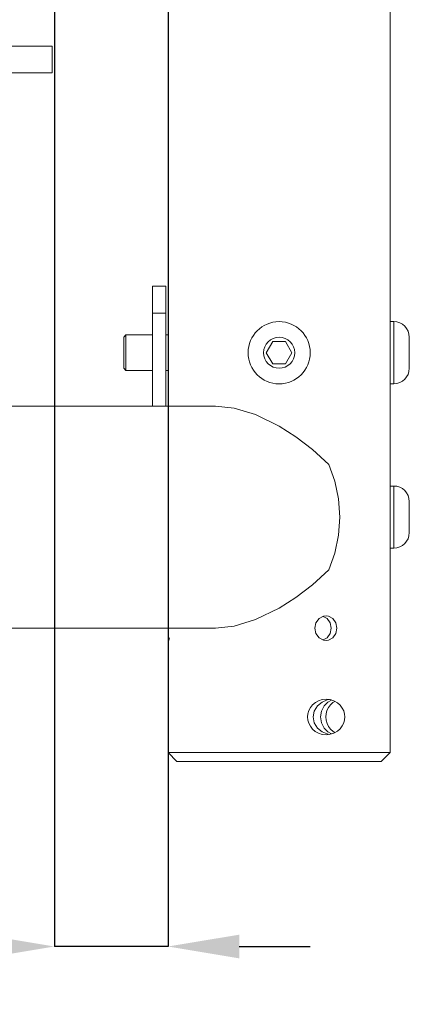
# Model space of a CAD drawing. Header units: millimetres. Extents: x 3925 to 5043, y -86 to 778.
# Tile 47 of 158: x 4476 to 4498, y 200 to 255. Entities that reach past the tile are written whole.
import ezdxf

# ---------------------------------------------------------------- set-up
doc = ezdxf.new("R2010")
doc.units = ezdxf.units.MM
doc.header["$LTSCALE"] = 46.255
doc.header["$PDMODE"] = 3
doc.header["$PDSIZE"] = 1
doc.layers.get('Defpoints').update_dxf_attribs({"linetype": 'CONTINUOUS'})
doc.layers.add('140-154101-01_RIGGDXF_DIMENSION', color=7, linetype='CONTINUOUS')
doc.layers.add('140-154101-0DXF_CONTINUOUS_LINE', color=7, linetype='CONTINUOUS')
doc.styles.add('SLDTEXTSTYLE0', font='arialbd.ttf', dxfattribs={"height": 5.5})
doc.dimstyles.new('SLDDIMSTYLE2', dxfattribs={"dimtxt": 5.650301, "dimasz": 4.572, "dimexe": 0, "dimexo": 0.0625, "dimgap": 1.412575, "dimtad": 0, "dimtih": 1, "dimtoh": 1, "dimlfac": 3.5, "dimrnd": 1e-09, "dimzin": 4, "dimdsep": 46, "dimtxsty": 'SLDTEXTSTYLE0', "dimsah": 1, "dimcen": 0.09, "dimadec": 0, "dimazin": 1, "dimtol": 1, "dimtp": 0.5, "dimtm": 0.5, "dimtfac": 1, "dimtdec": 1, "dimtofl": 0, "dimtmove": 0, "dimatfit": 3, "dimfxl": 1, "dimfrac": 2, "dimtolj": 1, "dimarcsym": 0})

# ---------------------------------------------------------------- blocks, each defined once
blk = doc.blocks.new('*D68')
at = {"layer": '140-154101-01_RIGGDXF_DIMENSION', "color": 0, "linetype": 'Continuous', "lineweight": -2}
for p, q in [((4484.363, 271.493), (4484.363, 203.012)), ((4477.961, 266.215), (4477.961, 203.012)), ((4473.961, 203.012), (4426.441, 203.012)), ((4484.363, 203.012), (4477.961, 203.012)), ((4488.363, 203.012), (4492.363, 203.012))]:
    blk.add_line(p, q, dxfattribs=at)
at = {"layer": '140-154101-01_RIGGDXF_DIMENSION', "color": 0, "linetype": 'Continuous'}
for points in [[(4473.961, 203.678), (4473.961, 202.345), (4477.961, 203.012)], [(4488.363, 203.678), (4488.363, 202.345), (4484.363, 203.012)]]:
    blk.add_solid(points, dxfattribs=at)
at = {"layer": 'Defpoints', "color": 0, "linetype": 'Continuous'}
for p in [(4484.363, 271.556), (4477.961, 266.277), (4477.961, 203.012)]:
    blk.add_point(p, dxfattribs=at)
at = {"layer": '140-154101-01_RIGGDXF_DIMENSION', "color": 0, "linetype": 'Continuous', "insert": (4448.201, 207.96), "char_height": 5.5, "attachment_point": 5, "style": 'SLDTEXTSTYLE0'}
blk.add_mtext('\\A1;25.61 [1.01]', dxfattribs=at)

msp = doc.modelspace()

# ---------------------------------------------------------------- linework, layer by layer
at = {"layer": '140-154101-0DXF_CONTINUOUS_LINE', "color": 7, "linetype": 'Continuous', "lineweight": 0}
for p, q in [((4496.8629, 213.9307), (4496.8629, 325.1807)), ((4484.3629, 233.4307), (4484.3629, 309.6807)), ((4344.336, 253.6807), (4477.836, 253.6807)), ((4477.836, 253.6807), (4477.836, 252.1807)), ((4344.336, 252.1807), (4477.836, 252.1807)), ((4484.2379, 240.1807), (4483.4879, 240.1807)), ((4483.4879, 240.1802), (4483.4879, 233.4307)), ((4484.2379, 233.4307), (4484.2379, 240.1802)), ((4484.2379, 238.6603), (4483.4879, 238.6603)), ((4497.0629, 238.1807), (4496.8629, 238.1807)), ((4497.0629, 234.6807), (4497.0629, 238.1807)), ((4481.8629, 237.3057), (4481.9879, 237.4307)), ((4481.8629, 237.3056), (4481.8629, 235.5557)), ((4481.9879, 237.4307), (4483.4879, 237.4307)), ((4481.9879, 235.4307), (4481.9879, 237.4307)), ((4484.2379, 237.4307), (4484.3629, 237.4307)), ((4497.9379, 235.5557), (4497.9379, 237.3057)), ((4490.252, 237.0557), (4489.8912, 236.4307)), ((4490.252, 237.0557), (4490.9737, 237.0557)), ((4491.3345, 236.4307), (4490.9737, 237.0557)), ((4489.8912, 236.4307), (4490.252, 235.8057)), ((4490.9737, 235.8057), (4491.3345, 236.4307)), ((4481.8629, 235.5557), (4481.9879, 235.4307)), ((4490.9737, 235.8057), (4490.252, 235.8057)), ((4481.9879, 235.4307), (4483.4879, 235.4307)), ((4484.2379, 235.4307), (4484.3629, 235.4307)), ((4497.0629, 234.6807), (4496.8629, 234.6807)), ((4413.1431, 233.4307), (4487.028, 233.4307)), ((4496.8629, 228.9307), (4497.0629, 228.9307)), ((4497.0629, 225.4307), (4497.0629, 228.9307)), ((4494.0298, 227.1807), (4493.9603, 228.2071)), ((4497.9379, 226.3057), (4497.9379, 228.0557)), ((4493.9603, 226.1542), (4494.0298, 227.1807)), ((4497.0629, 225.4307), (4496.8629, 225.4307)), ((4493.319, 221.4679), (4493.0941, 221.5905)), ((4493.4839, 221.2289), (4493.319, 221.4679)), ((4493.5421, 220.9306), (4493.4839, 221.2289)), ((4493.6359, 221.4687), (4493.8027, 221.2287)), ((4493.8027, 221.2287), (4493.8613, 220.9307)), ((4463.7385, 220.9307), (4487.028, 220.9307)), ((4484.3645, 220.9307), (4484.3628, 220.5112)), ((4493.3185, 220.3929), (4493.4837, 220.632)), ((4493.4837, 220.632), (4493.5421, 220.9306)), ((4484.3629, 213.9307), (4484.3629, 220.5112)), ((4493.0944, 220.271), (4493.3185, 220.3929)), ((4493.7502, 216.8075), (4493.6426, 216.743)), ((4484.3629, 213.9307), (4496.8629, 213.9307)), ((4484.8629, 213.4307), (4484.3629, 213.9307)), ((4496.3629, 213.4307), (4496.8629, 213.9307)), ((4484.8633, 213.4307), (4496.3624, 213.4307))]:
    msp.add_line(p, q, dxfattribs=at)
for points in [[(4487.028, 233.4307), (4488.0797, 233.3139), (4489.2822, 232.9462), (4490.6129, 232.3004)], [(4490.6129, 232.3004), (4491.547, 231.707), (4492.4904, 230.9869), (4493.4155, 230.1492)], [(4493.9603, 228.2071), (4493.7537, 229.2057), (4493.4155, 230.1492)], [(4493.4155, 224.2121), (4493.7537, 225.1556), (4493.9603, 226.1542)], [(4493.4155, 224.2121), (4492.4904, 223.3744), (4491.547, 222.6543), (4490.6129, 222.061)], [(4490.6129, 222.061), (4489.2822, 221.4151), (4488.0796, 221.0473), (4487.028, 220.9307)], [(4492.6151, 220.9307), (4492.6794, 221.2279), (4492.8588, 221.4675), (4493.1135, 221.6006), (4493.2541, 221.6182)], [(4493.2541, 221.6182), (4493.3909, 221.6012), (4493.6359, 221.4687)], [(4493.2541, 220.2432), (4493.1152, 220.2603), (4492.86, 220.3927), (4492.6798, 220.6324), (4492.6151, 220.9307)], [(4493.8613, 220.9307), (4493.8027, 220.6326), (4493.6365, 220.3932)], [(4484.3869, 220.2432), (4484.4018, 220.2603), (4484.4386, 220.3927)], [(4493.6365, 220.3932), (4493.3926, 220.2605), (4493.2541, 220.2432)], [(4492.2175, 215.9344), (4492.235, 216.1146), (4492.2874, 216.293), (4492.375, 216.4624), (4492.4978, 216.6163), (4492.6526, 216.7466), (4492.8359, 216.8466), (4493.0412, 216.9096), (4493.2542, 216.9307)], [(4493.0244, 216.7717), (4492.762, 216.5578), (4492.5834, 216.2617), (4492.5227, 215.9307)], [(4493.451, 216.9098), (4493.3085, 216.8873), (4493.0244, 216.7717)], [(4493.1382, 216.5579), (4493.3499, 216.7718), (4493.5556, 216.8832)], [(4493.2542, 216.9307), (4493.4844, 216.9063), (4493.6979, 216.8372), (4493.8889, 216.7288), (4494.047, 216.5907), (4494.1671, 216.4344), (4494.2499, 216.2684), (4494.2978, 216.098), (4494.3129, 215.9307)], [(4493.6426, 216.743), (4493.5, 216.612), (4493.3865, 216.4573), (4493.3057, 216.288)], [(4492.9368, 215.9307), (4492.9885, 216.2616), (4493.1382, 216.5579)], [(4493.3057, 216.288), (4493.2577, 216.1099), (4493.242, 215.9307)], [(4493.2542, 214.9307), (4493.0357, 214.9528), (4492.8306, 215.017), (4492.6472, 215.1184), (4492.4935, 215.2494), (4492.3717, 215.4041), (4492.2854, 215.5734), (4492.2342, 215.7514), (4492.2175, 215.9306)], [(4492.5227, 215.9307), (4492.5834, 215.5996), (4492.762, 215.3035), (4493.0244, 215.0896), (4493.3085, 214.974), (4493.4524, 214.9513)], [(4493.1382, 215.3034), (4492.9885, 215.5997), (4492.9368, 215.9307)], [(4493.242, 215.9307), (4493.2579, 215.7502), (4493.3064, 215.5715)], [(4494.3129, 215.9307), (4494.2978, 215.7631), (4494.25, 215.5931), (4494.1672, 215.4269), (4494.0467, 215.2702), (4493.8874, 215.1314), (4493.6957, 215.0231), (4493.4802, 214.9541), (4493.2542, 214.9307)], [(4493.5554, 214.9782), (4493.3499, 215.0895), (4493.1382, 215.3034)], [(4493.3064, 215.5715), (4493.3879, 215.4017), (4493.5019, 215.2472), (4493.6453, 215.1164), (4493.7502, 215.0539)]]:
    msp.add_lwpolyline(points, dxfattribs=at)
for radius in [1.75, 0.875]:
    msp.add_circle((4490.6129, 236.4307), radius, dxfattribs=at)
for centre, start, end in [((4497.0629, 237.3057), 0, 90), ((4497.0629, 235.5557), 270, 0), ((4497.0629, 228.0557), 0, 90), ((4497.0629, 226.3057), 270, 0)]:
    msp.add_arc(centre, 0.875, start, end, dxfattribs=at)

# ---------------------------------------------------------------- dimensions: what is measured, and where the dimension line sits
at = {"layer": '140-154101-01_RIGGDXF_DIMENSION', "color": 2, "linetype": 'Continuous'}
dim = msp.add_linear_dim(base=(4477.961, 203.0116), p1=(4484.3629, 271.5557), p2=(4477.961, 266.2772), angle=0, dimstyle='SLDDIMSTYLE2', override={"dimtxt": 5, "dimasz": 4, "dimtad": 1, "dimtih": 0, "dimtoh": 0, "dimlfac": 4, "dimtol": 0, "dimtp": 0.01, "dimtm": 0.01, "dimtdec": 2, "dimtofl": 1, "dimtzin": 0}, dxfattribs=at)
dim.commit()
dim.dimension.update_dxf_attribs({"geometry": '*D68', "text_midpoint": (4448.201, 203.0116), "dimtype": 160})

doc.saveas('drawing.dxf')
